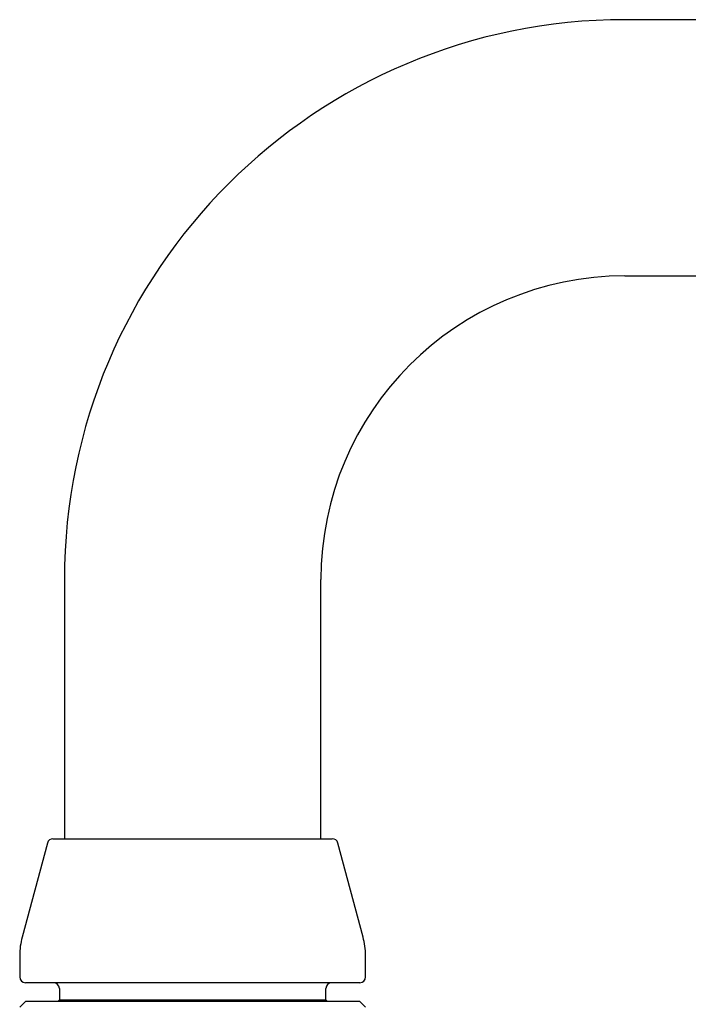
# Model space of a CAD drawing. Header units: millimetres. Extents: x 8 to 1577, y 12 to 2534.
# Tile 58 of 115: x 115 to 162, y 2465 to 2534. Entities that reach past the tile are written whole.
import ezdxf

# ---------------------------------------------------------------- set-up
doc = ezdxf.new("R2010")
doc.units = ezdxf.units.MM

msp = doc.modelspace()

# ---------------------------------------------------------------- linework, layer by layer
at = {"color": 7, "linetype": 'Continuous', "lineweight": 30}
for p, q in [((447.187, 2533.898), (157.187, 2533.898)), ((157.187, 2516.098), (447.187, 2516.098)), ((118.287, 2494.998), (118.287, 2476.998)), ((136.087, 2476.998), (136.087, 2494.998)), ((117.494, 2476.998), (127.187, 2476.998)), ((127.187, 2476.998), (136.88, 2476.998)), ((117.107, 2476.702), (115.357, 2470.17)), ((139.017, 2470.17), (137.266, 2476.702)), ((115.187, 2468.876), (115.187, 2467.398)), ((139.187, 2467.398), (139.187, 2468.876)), ((138.787, 2466.998), (115.587, 2466.998)), ((117.937, 2466.598), (117.937, 2465.798)), ((136.437, 2465.798), (136.437, 2466.598)), ((115.587, 2465.698), (115.187, 2465.298)), ((138.787, 2465.698), (115.587, 2465.698)), ((117.937, 2465.798), (117.837, 2465.698)), ((117.937, 2465.798), (127.187, 2465.798)), ((127.187, 2465.798), (136.437, 2465.798)), ((136.537, 2465.698), (136.437, 2465.798)), ((139.187, 2465.298), (138.787, 2465.698))]:
    msp.add_line(p, q, dxfattribs=at)
for centre, radius, start, end in [((157.187, 2494.998), 38.9, 90, 180), ((157.187, 2494.998), 21.1, 90, 180), ((117.494, 2476.598), 0.4, 90, 165), ((136.88, 2476.598), 0.4, 15, 90), ((120.187, 2468.876), 5, 165, 180), ((134.187, 2468.876), 5, 0, 15), ((115.587, 2467.398), 0.4, 180, 270), ((138.787, 2467.398), 0.4, 270, 0), ((117.537, 2466.598), 0.4, 0, 90), ((136.837, 2466.598), 0.4, 90, 180)]:
    msp.add_arc(centre, radius, start, end, dxfattribs=at)

doc.saveas('drawing.dxf')
